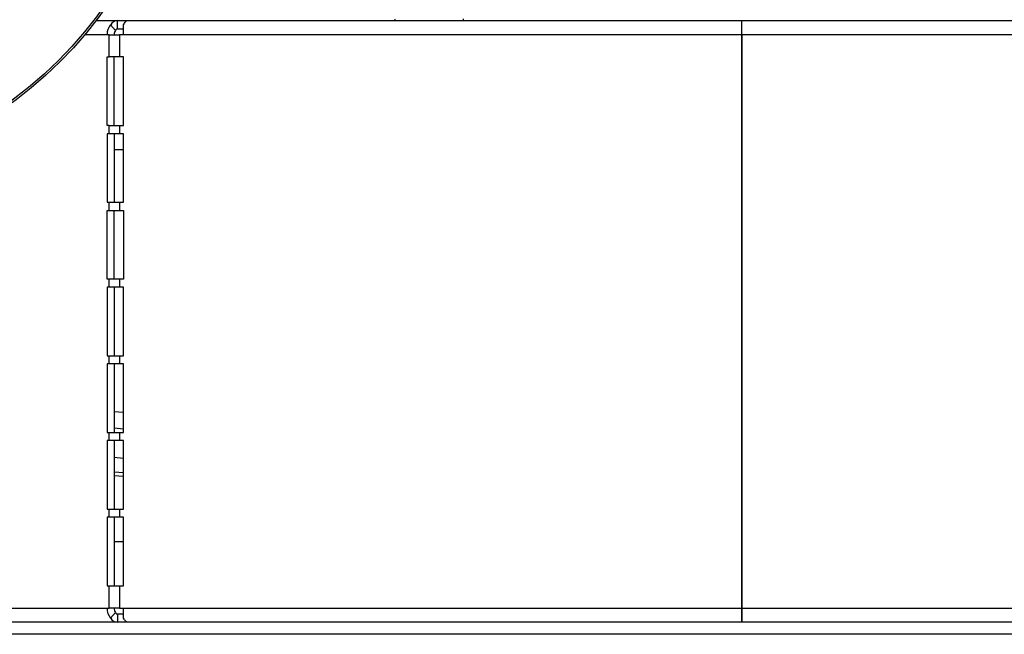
# Model space of a CAD drawing. Header units: millimetres. Extents: x 1064 to 6011, y -885 to 2276.
# Tile 3 of 36: x 1240 to 1484, y -728 to -576. Entities that reach past the tile are written whole.
import ezdxf

# ---------------------------------------------------------------- set-up
doc = ezdxf.new("R2010")
doc.units = ezdxf.units.MM
doc.header["$MEASUREMENT"] = 0

# ---------------------------------------------------------------- blocks, each defined once
blk = doc.blocks.new('Links')
for p, q in [((669.71, 146.71), (675, 146.71)), ((675, 146.71), (677.53, 146.71)), ((675, 144.71), (675, 146.71)), ((677.53, 146.71), (829.58, 146.71)), ((760.65, 146.71), (760.65, 147.17)), ((829.58, 146.71), (829.58, 146.71)), ((829.58, 143.21), (829.58, 146.71)), ((829.58, 143.21), (829.58, 146.71)), ((829.58, 146.71), (981.62, 146.71)), ((674.57, 144.27), (673.34, 145.69)), ((675, 144.71), (676.55, 144.71)), ((676.55, 143.21), (676.55, 145.69)), ((829.58, 146.22), (829.58, 146.22)), ((672.45, 143.21), (666.92, 143.21)), ((672.95, 143.21), (672.45, 143.21)), ((672.95, 143.21), (675.55, 143.21)), ((672.95, 137.71), (672.95, 143.21)), ((675.55, 143.21), (675.55, 137.71)), ((676.55, 143.21), (675.55, 143.21)), ((829.58, 143.21), (676.55, 143.21)), ((829.58, 1.22), (829.58, 143.21)), ((829.58, 143.21), (829.58, 1.22)), ((982.6, 143.21), (829.58, 143.21)), ((829.58, 139.2), (829.58, 139.2)), ((672.45, 120.71), (672.45, 137.71)), ((672.45, 137.71), (672.95, 137.71)), ((675.55, 137.71), (672.95, 137.71)), ((674.19, 120.71), (674.19, 137.71)), ((676.55, 137.71), (675.55, 137.71)), ((676.55, 120.71), (676.55, 137.71)), ((829.58, 138.71), (829.58, 138.71)), ((672.95, 120.71), (672.45, 120.71)), ((672.95, 120.71), (675.55, 120.71)), ((672.95, 118.71), (672.95, 120.71)), ((675.55, 120.71), (675.55, 118.71)), ((675.55, 120.71), (676.55, 120.71)), ((672.45, 118.71), (672.45, 101.71)), ((672.95, 118.71), (672.45, 118.71)), ((675.55, 118.71), (672.95, 118.71)), ((674.19, 118.71), (674.19, 101.71)), ((676.55, 118.71), (675.55, 118.71)), ((676.55, 101.71), (676.55, 118.71)), ((676.55, 114.71), (674.19, 114.71)), ((672.45, 101.71), (672.95, 101.71)), ((672.95, 101.71), (675.55, 101.71)), ((672.95, 99.71), (672.95, 101.71)), ((675.55, 101.71), (675.55, 99.71)), ((675.55, 101.71), (676.55, 101.71)), ((829.58, 100.17), (829.58, 100.17)), ((672.45, 82.71), (672.45, 99.71)), ((672.45, 99.71), (672.95, 99.71)), ((672.95, 99.71), (675.55, 99.71)), ((674.19, 82.71), (674.19, 99.71)), ((675.55, 99.71), (676.55, 99.71)), ((676.55, 99.71), (676.55, 82.71)), ((829.58, 97.2), (829.58, 97.2)), ((672.95, 82.71), (672.45, 82.71)), ((672.45, 80.71), (672.45, 63.71)), ((672.95, 80.71), (672.45, 80.71)), ((675.55, 82.71), (672.95, 82.71)), ((672.95, 80.71), (672.95, 82.71)), ((675.55, 80.71), (672.95, 80.71)), ((674.19, 80.71), (674.19, 63.71)), ((675.55, 82.71), (675.55, 80.71)), ((676.55, 82.71), (675.55, 82.71)), ((676.55, 80.71), (675.55, 80.71)), ((676.55, 63.71), (676.55, 80.71)), ((672.45, 63.71), (672.95, 63.71)), ((672.95, 63.71), (675.55, 63.71)), ((672.95, 61.72), (672.95, 63.71)), ((675.55, 63.71), (675.55, 61.72)), ((675.55, 63.71), (676.55, 63.71)), ((672.45, 61.72), (672.45, 44.72)), ((672.95, 61.72), (672.45, 61.72)), ((675.55, 61.72), (672.95, 61.72)), ((674.19, 61.72), (674.19, 44.72)), ((676.55, 61.72), (675.55, 61.72)), ((676.55, 44.72), (676.55, 61.72)), ((676.55, 49.65), (674.19, 49.86)), ((672.45, 44.72), (672.95, 44.72)), ((672.95, 44.72), (675.55, 44.72)), ((672.95, 42.72), (672.95, 44.72)), ((674.19, 45.84), (676.55, 45.63)), ((675.55, 44.72), (675.55, 42.72)), ((675.55, 44.72), (676.55, 44.72)), ((672.45, 42.72), (672.45, 25.72)), ((672.95, 42.72), (672.45, 42.72)), ((675.55, 42.72), (672.95, 42.72)), ((674.19, 42.72), (674.19, 25.72)), ((676.55, 42.72), (675.55, 42.72)), ((676.55, 25.72), (676.55, 42.72)), ((676.55, 38.29), (674.19, 38.5)), ((674.19, 34.99), (676.55, 34.79)), ((676.55, 33.8), (674.19, 34.01)), ((672.45, 25.72), (672.95, 25.72)), ((672.95, 25.72), (675.55, 25.72)), ((672.95, 23.72), (672.95, 25.72)), ((675.55, 25.72), (675.55, 23.72)), ((675.55, 25.72), (676.55, 25.72)), ((672.45, 23.72), (672.45, 6.72)), ((672.95, 23.72), (672.45, 23.72)), ((675.55, 23.72), (672.95, 23.72)), ((674.19, 23.72), (674.19, 6.72)), ((676.55, 23.72), (675.55, 23.72)), ((676.55, 6.72), (676.55, 23.72)), ((674.19, 17.72), (676.55, 17.72)), ((829.58, 12.7), (829.58, 12.7)), ((829.58, 1.22), (829.58, 11.72)), ((829.58, 11.72), (829.58, 1.22)), ((829.58, 11.72), (829.58, 11.72)), ((672.45, 6.72), (672.95, 6.72)), ((672.95, 1.22), (672.95, 6.72)), ((672.95, 6.72), (675.55, 6.72)), ((675.55, 6.72), (675.55, 1.22)), ((675.55, 6.72), (676.55, 6.72)), ((482.5, 1.22), (672.45, 1.22)), ((672.45, 1.22), (672.95, 1.22)), ((675.55, 1.22), (672.95, 1.22)), ((674.57, 0.16), (673.34, -1.26)), ((675.55, 1.22), (676.55, 1.22)), ((676.55, 1.22), (829.58, 1.22)), ((676.55, -1.26), (676.55, 1.22)), ((829.58, 1.22), (829.58, -2.28)), ((829.58, 1.22), (829.58, -2.28)), ((829.58, 1.22), (829.58, 1.22)), ((829.58, 1.22), (982.6, 1.22)), ((829.58, -2.28), (829.58, 1.22)), ((829.58, -2.28), (829.58, 1.22)), ((829.58, 1.22), (829.58, 1.22)), ((675, -2.28), (514.79, -2.28)), ((675, -0.28), (675, -2.28)), ((676.55, -0.28), (675, -0.28)), ((677.53, -2.28), (675, -2.28)), ((829.58, -2.28), (677.53, -2.28)), ((981.62, -2.28), (829.58, -2.28)), ((829.58, -2.28), (829.58, -2.28)), ((1064.49, -5.28), (594.67, -5.28))]:
    blk.add_line(p, q)
for radius in [99.99, 99.49]:
    blk.add_circle((590.09, 207.21), radius)
for centre, radius, start, end in [((675.07, 144.74), 1.97, 92.2558, 151.3374), ((819.63, 38.95), 9.98, 355.7407, 355.7663), ((675.07, -0.31), 1.97, 208.6626, 267.7442)]:
    blk.add_arc(centre, radius, start, end)
for centre, major_axis, start_param, end_param in [((744.03, 147.21), (0, -0.5), 4.799655, 6.283185), ((675.48, 143.21), (0, 3.5), 0.785398, 1.570796), ((675.48, 143.21), (0, 1.5), 0.785398, 1.570796), ((675.48, 1.22), (0, 3.5), 1.570796, 2.356194), ((675.48, 1.22), (0, 1.5), 1.570796, 2.356194)]:
    blk.add_ellipse(centre, major_axis=major_axis, ratio=0.866025, start_param=start_param, end_param=end_param)
for points in [[(676.55, 145.69), (676.71, 146.01), (676.88, 146.27), (677.2, 146.62), (677.37, 146.71), (677.53, 146.71)], [(675, 144.71), (674.91, 144.71), (674.82, 144.67), (674.67, 144.52), (674.6, 144.41), (674.57, 144.27)], [(674.57, 0.16), (674.6, 0.02), (674.67, -0.09), (674.82, -0.24), (674.91, -0.28), (675, -0.28)], [(677.53, -2.28), (677.37, -2.28), (677.2, -2.19), (676.88, -1.84), (676.71, -1.58), (676.55, -1.26)]]:
    blk.add_open_spline(points, degree=3, knots=[0, 0, 0, 0, 0.5, 0.5, 1, 1, 1, 1])

msp = doc.modelspace()

# ---------------------------------------------------------------- block references
msp.add_blockref('Links', (589.4, -723.01))

doc.saveas('drawing.dxf')
